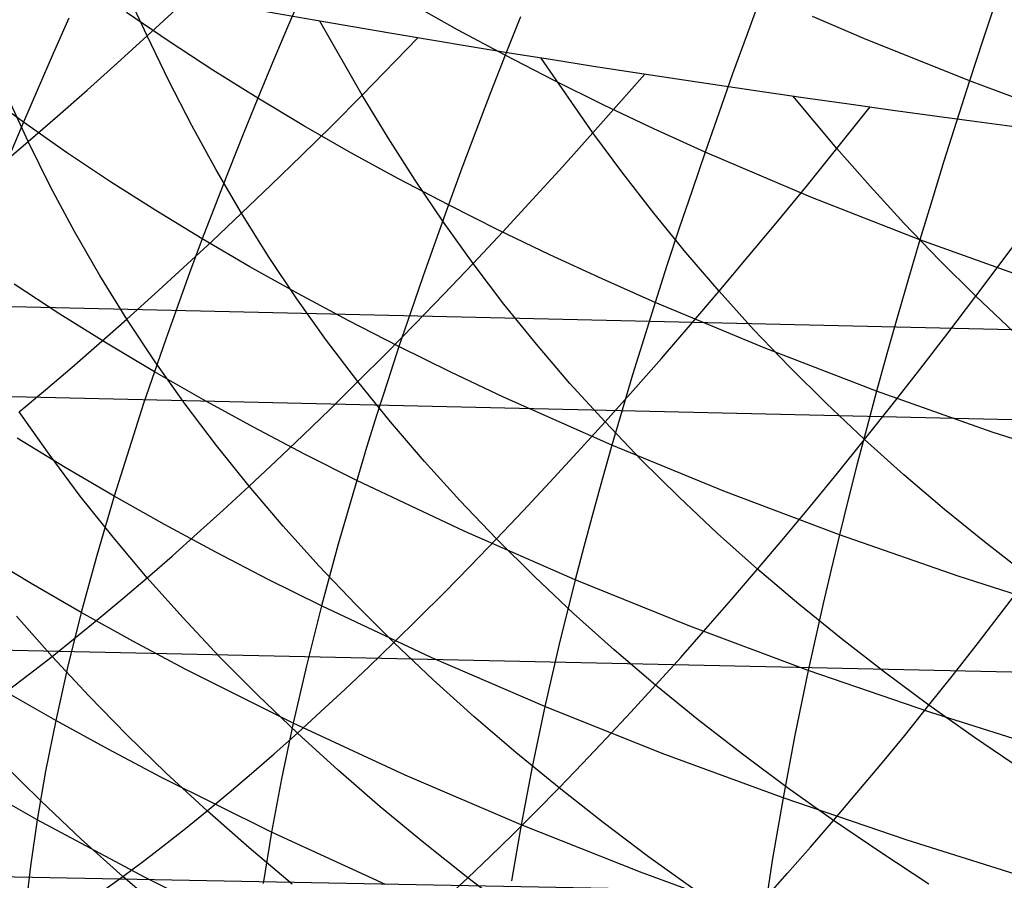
# Model space of a CAD drawing. Extents: x -274 to 274, y -220 to 276.
# Tile 18 of 164: x -260.81 to -259.25, y 9.41 to 10.78. Entities that reach past the tile are written whole.
import ezdxf

# ---------------------------------------------------------------- set-up
doc = ezdxf.new("R2010")
doc.units = 0
doc.layers.add('PREDEFINITO', color=7, linetype='CONTINUOUS')

msp = doc.modelspace()

# ---------------------------------------------------------------- linework, layer by layer
at = {"layer": 'PREDEFINITO'}
for p, q in [((-260.611, 10.7507, 682.9735), (-260.6482, 10.8311, 683.0061)), ((-260.3609, 10.8276, 692.5785), (-260.3864, 10.7682, 692.5163)), ((-259.6351, 10.8173, 693.1776), (-259.6586, 10.7535, 693.1224)), ((-260.611, 10.7507, 682.9735), (-260.5453, 10.8117, 682.9002)), ((-260.1183, 10.7606, 692.7583), (-260.1921, 10.802, 692.7191)), ((-259.2626, 10.8097, 693.4257), (-259.2844, 10.7442, 693.3736)), ((-260.5759, 10.7418, 692.3067), (-260.6435, 10.7881, 692.2663)), ((-260.735, 10.7787, 692.1591), (-260.7599, 10.7229, 692.0912)), ((-260.2697, 10.6568, 682.6474), (-260.3367, 10.7742, 682.6987)), ((-260.0185, 10.7812, 692.8568), (-260.0428, 10.72, 692.7968)), ((-259.4731, 10.7465, 693.2499), (-259.5548, 10.7815, 693.2141)), ((-260.3864, 10.7682, 692.5163), (-260.4112, 10.7097, 692.452)), ((-260.0428, 10.72, 692.7968), (-260.1183, 10.7606, 692.7583)), ((-259.6586, 10.7535, 693.1224), (-259.6815, 10.6904, 693.065)), ((-260.6587, 10.7073, 683.0286), (-260.611, 10.7507, 682.9735)), ((-260.5763, 10.6794, 682.9445), (-260.611, 10.7507, 682.9735)), ((-260.5065, 10.6964, 692.3466), (-260.5759, 10.7418, 692.3067)), ((-260.2697, 10.6568, 682.6474), (-260.1811, 10.7476, 682.5589)), ((-259.3056, 10.6793, 693.3191), (-259.4731, 10.7465, 693.2499)), ((-259.2844, 10.7442, 693.3736), (-259.3056, 10.6793, 693.3191)), ((-260.7599, 10.7229, 692.0912), (-260.784, 10.6679, 692.0215)), ((-260.7062, 10.6648, 683.0853), (-260.6587, 10.7073, 683.0286)), ((-260.4112, 10.7097, 692.452), (-260.4352, 10.6519, 692.3858)), ((-260.0428, 10.72, 692.7968), (-260.0664, 10.6595, 692.7347)), ((-259.9657, 10.6803, 692.8346), (-260.0428, 10.72, 692.7968)), ((-259.9033, 10.5968, 682.3398), (-259.9857, 10.7157, 682.3949)), ((-260.4352, 10.6519, 692.3858), (-260.5065, 10.6964, 692.3466)), ((-260.5398, 10.6086, 682.9158), (-260.5763, 10.6794, 682.9445)), ((-259.887, 10.6415, 692.8717), (-259.9657, 10.6803, 692.8346)), ((-259.9033, 10.5968, 682.3398), (-259.8209, 10.6901, 682.2656)), ((-259.6815, 10.6904, 693.065), (-259.7036, 10.6281, 693.0054)), ((-259.3056, 10.6793, 693.3191), (-259.3262, 10.6152, 693.2625)), ((-259.1329, 10.6156, 693.3854), (-259.3056, 10.6793, 693.3191)), ((-260.8073, 10.6137, 691.9499), (-260.8735, 10.6622, 691.9105)), ((-260.784, 10.6679, 692.0215), (-260.8073, 10.6137, 691.9499)), ((-260.7533, 10.6234, 683.1436), (-260.7062, 10.6648, 683.0853)), ((-260.7999, 10.5831, 683.2035), (-260.8333, 10.6559, 683.2304)), ((-260.4352, 10.6519, 692.3858), (-260.4584, 10.5949, 692.3177)), ((-260.3622, 10.6083, 692.4244), (-260.4352, 10.6519, 692.3858)), ((-260.318, 10.6083, 682.6979), (-260.2697, 10.6568, 682.6474)), ((-260.2285, 10.5889, 682.6178), (-260.2697, 10.6568, 682.6474)), ((-260.0664, 10.6595, 692.7347), (-260.0892, 10.5998, 692.6706)), ((-259.516, 10.5722, 682.0543), (-259.5861, 10.6556, 682.0949)), ((-259.8068, 10.6036, 692.9081), (-259.887, 10.6415, 692.8717)), ((-259.516, 10.5722, 682.0543), (-259.4633, 10.6382, 682.0115)), ((-260.8073, 10.6137, 691.9499), (-260.8298, 10.5602, 691.8767)), ((-260.7391, 10.566, 691.9889), (-260.8073, 10.6137, 691.9499)), ((-260.7999, 10.5831, 683.2035), (-260.7533, 10.6234, 683.1436)), ((-259.7036, 10.6281, 693.0054), (-259.7251, 10.5665, 692.9438)), ((-259.3262, 10.6152, 693.2625), (-259.3461, 10.5518, 693.2037)), ((-260.5015, 10.5385, 682.8874), (-260.5398, 10.6086, 682.9158)), ((-260.3661, 10.5609, 682.75), (-260.318, 10.6083, 682.6979)), ((-260.2874, 10.5655, 692.4624), (-260.3622, 10.6083, 692.4244)), ((-260.0892, 10.5998, 692.6706), (-260.1114, 10.5409, 692.6045)), ((-259.7251, 10.5665, 692.9438), (-259.8068, 10.6036, 692.9081)), ((-260.8458, 10.5441, 683.2652), (-260.7999, 10.5831, 683.2035)), ((-260.7643, 10.5113, 683.1771), (-260.7999, 10.5831, 683.2035)), ((-260.4584, 10.5949, 692.3177), (-260.4809, 10.5387, 692.2477)), ((-260.1855, 10.5217, 682.5884), (-260.2285, 10.5889, 682.6178)), ((-259.9512, 10.5435, 682.385), (-259.9033, 10.5968, 682.3398)), ((-259.8559, 10.5328, 682.31), (-259.9033, 10.5968, 682.3398)), ((-260.6691, 10.5193, 692.0272), (-260.7391, 10.566, 691.9889)), ((-259.7251, 10.5665, 692.9438), (-259.746, 10.5057, 692.88)), ((-259.5574, 10.4951, 693.0131), (-259.7251, 10.5665, 692.9438)), ((-259.5629, 10.5142, 682.0939), (-259.516, 10.5722, 682.0543)), ((-259.4633, 10.5124, 682.0251), (-259.516, 10.5722, 682.0543)), ((-260.4138, 10.5145, 682.8038), (-260.3661, 10.5609, 682.75)), ((-260.2109, 10.5237, 692.4997), (-260.2874, 10.5655, 692.4624)), ((-259.3461, 10.5518, 693.2037), (-259.3655, 10.4892, 693.1427)), ((-260.4809, 10.5387, 692.2477), (-260.5025, 10.4832, 692.1759)), ((-260.461, 10.4693, 682.8595), (-260.5015, 10.5385, 682.8874)), ((-260.1114, 10.5409, 692.6045), (-260.1328, 10.4827, 692.5364)), ((-259.999, 10.4911, 682.4319), (-259.9512, 10.5435, 682.385)), ((-260.5972, 10.4735, 692.065), (-260.6691, 10.5193, 692.0272)), ((-260.1328, 10.4827, 692.5364), (-260.2109, 10.5237, 692.4997)), ((-260.1406, 10.4552, 682.5596), (-260.1855, 10.5217, 682.5884)), ((-259.8068, 10.4695, 682.2805), (-259.8559, 10.5328, 682.31)), ((-260.7263, 10.4403, 683.1512), (-260.7643, 10.5113, 683.1771)), ((-260.461, 10.4693, 682.8595), (-260.4138, 10.5145, 682.8038)), ((-259.746, 10.5057, 692.88), (-259.7662, 10.4457, 692.8143)), ((-259.6098, 10.457, 682.1351), (-259.5629, 10.5142, 682.0939)), ((-259.409, 10.4533, 681.9964), (-259.4633, 10.5124, 682.0251)), ((-260.0465, 10.4398, 682.4806), (-259.999, 10.4911, 682.4319)), ((-259.3842, 10.4273, 693.0796), (-259.5574, 10.4951, 693.0131)), ((-259.3655, 10.4892, 693.1427), (-259.3842, 10.4273, 693.0796)), ((-260.5234, 10.4286, 692.1022), (-260.5972, 10.4735, 692.065)), ((-260.5025, 10.4832, 692.1759), (-260.5234, 10.4286, 692.1022)), ((-260.1328, 10.4827, 692.5364), (-260.1534, 10.4253, 692.4664)), ((-260.053, 10.4427, 692.5725), (-260.1328, 10.4827, 692.5364)), ((-260.5076, 10.4253, 682.9171), (-260.461, 10.4693, 682.8595)), ((-260.4183, 10.401, 682.8322), (-260.461, 10.4693, 682.8595)), ((-259.7559, 10.4071, 682.2516), (-259.8068, 10.4695, 682.2805)), ((-259.6566, 10.4007, 682.1782), (-259.6098, 10.457, 682.1351)), ((-259.2503, 10.3976, 681.9016), (-259.2052, 10.4585, 681.8647)), ((-260.0936, 10.3897, 682.5312), (-260.1406, 10.4552, 682.5596)), ((-259.9717, 10.4035, 692.6079), (-260.053, 10.4427, 692.5725)), ((-259.7662, 10.4457, 692.8143), (-259.7857, 10.3864, 692.7465)), ((-259.353, 10.395, 681.9681), (-259.409, 10.4533, 681.9964)), ((-260.686, 10.3704, 683.1258), (-260.7263, 10.4403, 683.1512)), ((-260.5535, 10.3827, 682.9766), (-260.5076, 10.4253, 682.9171)), ((-260.5234, 10.4286, 692.1022), (-260.5435, 10.3747, 692.0269)), ((-260.4479, 10.3846, 692.1389), (-260.5234, 10.4286, 692.1022)), ((-260.1534, 10.4253, 692.4664), (-260.1734, 10.3687, 692.3946)), ((-260.0936, 10.3897, 682.5312), (-260.0465, 10.4398, 682.4806)), ((-259.3842, 10.4273, 693.0796), (-259.4023, 10.3661, 693.0144)), ((-259.2058, 10.363, 693.1433), (-259.3842, 10.4273, 693.0796)), ((-249.28, 10.0586, 696.6639), (-264.924, 10.4137, 693.3263)), ((-254.6919, 10.0366, 722.1356), (-270.3615, 10.3981, 718.92)), ((-260.3732, 10.3337, 682.8056), (-260.4183, 10.401, 682.8322)), ((-259.8888, 10.3652, 692.6427), (-259.9717, 10.4035, 692.6079)), ((-259.703, 10.3456, 682.2232), (-259.7559, 10.4071, 682.2516)), ((-259.703, 10.3456, 682.2232), (-259.6566, 10.4007, 682.1782)), ((-259.2953, 10.3377, 681.9405), (-259.353, 10.395, 681.9681)), ((-259.2953, 10.3377, 681.9405), (-259.2503, 10.3976, 681.9016)), ((-260.5987, 10.3414, 683.0379), (-260.5535, 10.3827, 682.9766)), ((-260.3707, 10.3414, 692.175), (-260.4479, 10.3846, 692.1389)), ((-260.1402, 10.3409, 682.5839), (-260.0936, 10.3897, 682.5312)), ((-260.0445, 10.3252, 682.5036), (-260.0936, 10.3897, 682.5312)), ((-259.7857, 10.3864, 692.7465), (-259.8045, 10.3278, 692.6768)), ((-260.6433, 10.3014, 683.1011), (-260.686, 10.3704, 683.1258)), ((-260.5435, 10.3747, 692.0269), (-260.5629, 10.3217, 691.9498)), ((-260.1734, 10.3687, 692.3946), (-260.1926, 10.3129, 692.3209)), ((-259.8045, 10.3278, 692.6768), (-259.8888, 10.3652, 692.6427)), ((-259.4023, 10.3661, 693.0144), (-259.4199, 10.3057, 692.9473)), ((-260.7495, 10.3095, 691.7198), (-260.8218, 10.3567, 691.6835)), ((-260.6433, 10.3014, 683.1011), (-260.5987, 10.3414, 683.0379)), ((-260.326, 10.2675, 682.7796), (-260.3732, 10.3337, 682.8056)), ((-260.2918, 10.2992, 692.2105), (-260.3707, 10.3414, 692.175)), ((-260.1862, 10.2933, 682.6387), (-260.1402, 10.3409, 682.5839)), ((-259.749, 10.2917, 682.2704), (-259.703, 10.3456, 682.2232)), ((-259.6482, 10.2852, 682.1957), (-259.703, 10.3456, 682.2232)), ((-259.34, 10.279, 681.9815), (-259.2953, 10.3377, 681.9405)), ((-259.2357, 10.2814, 681.9136), (-259.2953, 10.3377, 681.9405)), ((-260.5629, 10.3217, 691.9498), (-260.5815, 10.2694, 691.8711)), ((-259.9931, 10.2618, 682.4766), (-260.0445, 10.3252, 682.5036)), ((-259.8045, 10.3278, 692.6768), (-259.8227, 10.2701, 692.6052)), ((-259.6315, 10.2557, 692.7432), (-259.8045, 10.3278, 692.6768)), ((-260.6753, 10.2633, 691.7555), (-260.7495, 10.3095, 691.7198)), ((-260.6871, 10.2627, 683.166), (-260.6433, 10.3014, 683.1011)), ((-260.5982, 10.2335, 683.077), (-260.6433, 10.3014, 683.1011)), ((-260.1926, 10.3129, 692.3209), (-260.2112, 10.2578, 692.2454)), ((-259.4199, 10.3057, 692.9473), (-259.4367, 10.2461, 692.8781)), ((-260.2112, 10.2578, 692.2454), (-260.2918, 10.2992, 692.2105)), ((-260.2316, 10.2471, 682.6955), (-260.1862, 10.2933, 682.6387)), ((-259.7946, 10.2392, 682.3198), (-259.749, 10.2917, 682.2704)), ((-259.5914, 10.2258, 682.1689), (-259.6482, 10.2852, 682.1957)), ((-260.5815, 10.2694, 691.8711), (-260.5994, 10.218, 691.7907)), ((-259.8227, 10.2701, 692.6052), (-259.8402, 10.2131, 692.5317)), ((-259.3844, 10.2215, 682.0247), (-259.34, 10.279, 681.9815)), ((-260.7301, 10.2253, 683.2327), (-260.6871, 10.2627, 683.166)), ((-260.5994, 10.218, 691.7907), (-260.6753, 10.2633, 691.7555)), ((-260.2764, 10.2023, 682.7543), (-260.326, 10.2675, 682.7796)), ((-260.2112, 10.2578, 692.2454), (-260.229, 10.2036, 692.1682)), ((-260.129, 10.2174, 692.2798), (-260.2112, 10.2578, 692.2454)), ((-259.9397, 10.1995, 682.4504), (-259.9931, 10.2618, 682.4766)), ((-259.453, 10.1872, 692.807), (-259.6315, 10.2557, 692.7432)), ((-260.2764, 10.2023, 682.7543), (-260.2316, 10.2471, 682.6955)), ((-259.8396, 10.1881, 682.3713), (-259.7946, 10.2392, 682.3198)), ((-259.4367, 10.2461, 692.8781), (-259.453, 10.1872, 692.807)), ((-260.7725, 10.1893, 683.3011), (-260.7301, 10.2253, 683.2327)), ((-260.5507, 10.1667, 683.0536), (-260.5982, 10.2335, 683.077)), ((-259.5327, 10.1675, 682.143), (-259.5914, 10.2258, 682.1689)), ((-260.5994, 10.218, 691.7907), (-260.6165, 10.1673, 691.7088)), ((-260.5216, 10.1735, 691.8255), (-260.5994, 10.218, 691.7907)), ((-260.0453, 10.1778, 692.3136), (-260.129, 10.2174, 692.2798)), ((-259.8402, 10.2131, 692.5317), (-259.857, 10.1569, 692.4564)), ((-259.4284, 10.1653, 682.0702), (-259.3844, 10.2215, 682.0247)), ((-260.3206, 10.1588, 682.815), (-260.2764, 10.2023, 682.7543)), ((-260.2247, 10.1382, 682.7297), (-260.2764, 10.2023, 682.7543)), ((-260.229, 10.2036, 692.1682), (-260.2461, 10.1501, 692.0893)), ((-259.8841, 10.1382, 682.425), (-259.9397, 10.1995, 682.4504)), ((-260.8141, 10.1545, 683.3712), (-260.7725, 10.1893, 683.3011)), ((-259.8732, 10.1014, 692.3793), (-260.0453, 10.1778, 692.3136)), ((-259.8841, 10.1382, 682.425), (-259.8396, 10.1881, 682.3713)), ((-259.453, 10.1872, 692.807), (-259.4687, 10.129, 692.734)), ((-259.2694, 10.1222, 692.8682), (-259.453, 10.1872, 692.807)), ((-260.6165, 10.1673, 691.7088), (-260.6328, 10.1175, 691.6253)), ((-260.501, 10.101, 683.0308), (-260.5507, 10.1667, 683.0536)), ((-260.4422, 10.13, 691.8597), (-260.5216, 10.1735, 691.8255)), ((-259.472, 10.1104, 682.1179), (-259.5327, 10.1675, 682.143)), ((-259.472, 10.1104, 682.1179), (-259.4284, 10.1653, 682.0702)), ((-260.7667, 10.0871, 683.3503), (-260.8141, 10.1545, 683.3712)), ((-260.364, 10.1166, 682.8777), (-260.3206, 10.1588, 682.815)), ((-260.2461, 10.1501, 692.0893), (-260.2625, 10.0975, 692.0087)), ((-259.857, 10.1569, 692.4564), (-259.8732, 10.1014, 692.3793)), ((-260.361, 10.0873, 691.8933), (-260.4422, 10.13, 691.8597)), ((-260.1707, 10.0753, 682.7059), (-260.2247, 10.1382, 682.7297)), ((-259.9281, 10.0898, 682.4807), (-259.8841, 10.1382, 682.425)), ((-259.8265, 10.0782, 682.4003), (-259.8841, 10.1382, 682.425)), ((-259.4687, 10.129, 692.734), (-259.4838, 10.0717, 692.6591)), ((-260.7413, 10.066, 691.4207), (-260.8175, 10.1127, 691.387)), ((-260.6328, 10.1175, 691.6253), (-260.6633, 10.0203, 691.4539)), ((-260.4068, 10.0758, 682.9423), (-260.364, 10.1166, 682.8777)), ((-259.0809, 10.0607, 692.9267), (-259.2694, 10.1222, 692.8682)), ((-260.449, 10.0363, 683.0086), (-260.501, 10.101, 683.0308)), ((-260.2625, 10.0975, 692.0087), (-260.2782, 10.0456, 691.9265)), ((-259.8732, 10.1014, 692.3793), (-259.8888, 10.0468, 692.3005)), ((-259.6954, 10.0286, 692.4428), (-259.8732, 10.1014, 692.3793)), ((-259.5152, 10.0569, 682.1679), (-259.472, 10.1104, 682.1179)), ((-259.4096, 10.0544, 682.0936), (-259.472, 10.1104, 682.1179)), ((-260.717, 10.0207, 683.3301), (-260.7667, 10.0871, 683.3503)), ((-260.2782, 10.0456, 691.9265), (-260.361, 10.0873, 691.8933)), ((-259.9715, 10.0427, 682.5386), (-259.9281, 10.0898, 682.4807)), ((-260.6633, 10.0203, 691.4539), (-260.7413, 10.066, 691.4207)), ((-260.449, 10.0363, 683.0086), (-260.4068, 10.0758, 682.9423)), ((-260.1146, 10.0134, 682.6828), (-260.1707, 10.0753, 682.7059)), ((-259.7669, 10.0192, 682.3765), (-259.8265, 10.0782, 682.4003)), ((-259.4838, 10.0717, 692.6591), (-259.4982, 10.0151, 692.5823)), ((-259.5579, 10.0048, 682.2201), (-259.5152, 10.0569, 682.1679)), ((-259.3452, 9.9995, 682.0702), (-259.4096, 10.0544, 682.0936)), ((-260.4904, 9.9981, 683.0768), (-260.449, 10.0363, 683.0086)), ((-260.3948, 9.9727, 682.9872), (-260.449, 10.0363, 683.0086)), ((-260.2782, 10.0456, 691.9265), (-260.3076, 9.9443, 691.7573)), ((-260.1079, 9.9648, 691.9912), (-260.2782, 10.0456, 691.9265)), ((-260.0142, 9.997, 682.5985), (-259.9715, 10.0427, 682.5386)), ((-259.8888, 10.0468, 692.3005), (-259.9036, 9.9929, 692.2199)), ((-260.6651, 9.9554, 683.3105), (-260.717, 10.0207, 683.3301)), ((-260.6633, 10.0203, 691.4539), (-260.6908, 9.9263, 691.2768)), ((-260.5835, 9.9754, 691.4867), (-260.6633, 10.0203, 691.4539)), ((-259.7054, 9.9614, 682.3534), (-259.7669, 10.0192, 682.3765)), ((-259.5121, 9.9593, 692.5038), (-259.6954, 10.0286, 692.4428)), ((-260.0564, 9.9526, 682.6603), (-260.1146, 10.0134, 682.6828)), ((-259.6001, 9.954, 682.2746), (-259.5579, 10.0048, 682.2201)), ((-259.4982, 10.0151, 692.5823), (-259.5121, 9.9593, 692.5038)), ((-260.5313, 9.9612, 683.1467), (-260.4904, 9.9981, 683.0768)), ((-260.0564, 9.9526, 682.6603), (-260.0142, 9.997, 682.5985)), ((-259.9036, 9.9929, 692.2199), (-259.9179, 9.9399, 692.1377)), ((-259.2792, 9.9457, 682.0475), (-259.3452, 9.9995, 682.0702)), ((-260.5021, 9.9315, 691.5189), (-260.5835, 9.9754, 691.4867)), ((-260.3384, 9.9102, 682.9664), (-260.3948, 9.9727, 682.9872)), ((-260.5714, 9.9255, 683.2182), (-260.5313, 9.9612, 683.1467)), ((-259.9315, 9.8876, 692.0538), (-260.1079, 9.9648, 691.9912)), ((-259.6419, 9.9046, 682.3311), (-259.7054, 9.9614, 682.3534)), ((-259.5121, 9.9593, 692.5038), (-259.5253, 9.9043, 692.4235)), ((-259.3236, 9.8937, 692.5625), (-259.5121, 9.9593, 692.5038)), ((-260.6108, 9.8912, 683.2915), (-260.6651, 9.9554, 683.3105)), ((-260.3076, 9.9443, 691.7573), (-260.3341, 9.8463, 691.5821)), ((-260.098, 9.9096, 682.7242), (-260.0564, 9.9526, 682.6603)), ((-259.9962, 9.893, 682.6387), (-260.0564, 9.9526, 682.6603)), ((-259.6419, 9.9046, 682.3311), (-259.6001, 9.954, 682.2746)), ((-259.2113, 9.893, 682.0257), (-259.2792, 9.9457, 682.0475)), ((-260.7952, 9.8819, 691.0631), (-260.8732, 9.929, 691.0315)), ((-260.6908, 9.9263, 691.2768), (-260.7154, 9.8357, 691.0943)), ((-260.6108, 9.8912, 683.2915), (-260.5714, 9.9255, 683.2182)), ((-260.4189, 9.8884, 691.5508), (-260.5021, 9.9315, 691.5189)), ((-259.9179, 9.9399, 692.1377), (-259.9315, 9.8876, 692.0538)), ((-260.2799, 9.8487, 682.9462), (-260.3384, 9.9102, 682.9664)), ((-260.1391, 9.8678, 682.7899), (-260.098, 9.9096, 682.7242)), ((-259.6831, 9.8566, 682.3898), (-259.6419, 9.9046, 682.3311)), ((-259.5765, 9.849, 682.3096), (-259.6419, 9.9046, 682.3311)), ((-259.5253, 9.9043, 692.4235), (-259.538, 9.8501, 692.3415)), ((-260.7154, 9.8357, 691.0943), (-260.7952, 9.8819, 691.0631)), ((-260.6496, 9.8581, 683.3663), (-260.6108, 9.8912, 683.2915)), ((-260.5544, 9.828, 683.273), (-260.6108, 9.8912, 683.2915)), ((-260.3341, 9.8463, 691.5821), (-260.4189, 9.8884, 691.5508)), ((-259.934, 9.8344, 682.6177), (-259.9962, 9.893, 682.6387)), ((-259.9315, 9.8876, 692.0538), (-259.9567, 9.7856, 691.8813)), ((-259.7492, 9.814, 692.1143), (-259.9315, 9.8876, 692.0538)), ((-259.1303, 9.8316, 692.6187), (-259.3236, 9.8937, 692.5625)), ((-259.2516, 9.8399, 682.0784), (-259.2113, 9.893, 682.0257)), ((-249.3562, 9.5301, 696.9767), (-264.9987, 9.8647, 693.6296)), ((-260.1795, 9.8274, 682.8574), (-260.1391, 9.8678, 682.7899)), ((-260.6877, 9.8263, 683.4426), (-260.6496, 9.8581, 683.3663)), ((-260.2193, 9.7883, 682.9268), (-260.2799, 9.8487, 682.9462)), ((-259.7238, 9.8099, 682.4505), (-259.6831, 9.8566, 682.3898)), ((-259.5094, 9.7945, 682.2889), (-259.5765, 9.849, 682.3096)), ((-259.538, 9.8501, 692.3415), (-259.5615, 9.7441, 692.1725)), ((-260.7154, 9.8357, 691.0943), (-260.7372, 9.7485, 690.9067)), ((-260.6339, 9.7904, 691.125), (-260.7154, 9.8357, 691.0943)), ((-260.3341, 9.8463, 691.5821), (-260.358, 9.7515, 691.4012)), ((-260.1598, 9.7647, 691.6434), (-260.3341, 9.8463, 691.5821)), ((-259.8698, 9.7769, 682.5974), (-259.934, 9.8344, 682.6177)), ((-259.2914, 9.7882, 682.1334), (-259.2516, 9.8399, 682.0784)), ((-260.7619, 9.7663, 683.5999), (-260.8181, 9.8302, 683.6158)), ((-260.7252, 9.7957, 683.5205), (-260.6877, 9.8263, 683.4426)), ((-260.4959, 9.7658, 683.2552), (-260.5544, 9.828, 683.273)), ((-260.2193, 9.7883, 682.9268), (-260.1795, 9.8274, 682.8574)), ((-259.764, 9.7645, 682.5132), (-259.7238, 9.8099, 682.4505)), ((-259.5615, 9.7441, 692.1725), (-259.7492, 9.814, 692.1143)), ((-260.7619, 9.7663, 683.5999), (-260.7252, 9.7957, 683.5205)), ((-260.5506, 9.7461, 691.1554), (-260.6339, 9.7904, 691.125)), ((-260.2585, 9.7505, 682.9979), (-260.2193, 9.7883, 682.9268)), ((-260.1567, 9.729, 682.9079), (-260.2193, 9.7883, 682.9268)), ((-259.9567, 9.7856, 691.8813), (-259.9794, 9.6867, 691.7028)), ((-259.4405, 9.7411, 682.2689), (-259.5094, 9.7945, 682.2889)), ((-259.3308, 9.7378, 682.1905), (-259.2914, 9.7882, 682.1334)), ((-259.8037, 9.7205, 682.5779), (-259.8698, 9.7769, 682.5974)), ((-260.798, 9.7382, 683.6806), (-260.7619, 9.7663, 683.5999)), ((-260.7036, 9.7035, 683.5844), (-260.7619, 9.7663, 683.5999)), ((-260.4352, 9.7047, 683.238), (-260.4959, 9.7658, 683.2552)), ((-259.9794, 9.6867, 691.7028), (-260.1598, 9.7647, 691.6434)), ((-259.8037, 9.7205, 682.5779), (-259.764, 9.7645, 682.5132)), ((-260.8334, 9.7112, 683.7628), (-260.798, 9.7382, 683.6806)), ((-260.7372, 9.7485, 690.9067), (-260.7561, 9.6646, 690.7144)), ((-260.3791, 9.6601, 691.2149), (-260.5506, 9.7461, 691.1554)), ((-260.358, 9.7515, 691.4012), (-260.3791, 9.6601, 691.2149)), ((-260.2971, 9.714, 683.0707), (-260.2585, 9.7505, 682.9979)), ((-259.5615, 9.7441, 692.1725), (-259.5827, 9.6413, 691.9972)), ((-259.3687, 9.6777, 692.2286), (-259.5615, 9.7441, 692.1725)), ((-259.3698, 9.6887, 682.2497), (-259.4405, 9.7411, 682.2689)), ((-259.3698, 9.6887, 682.2497), (-259.3308, 9.7378, 682.1905)), ((-260.0921, 9.6708, 682.8898), (-260.1567, 9.729, 682.9079)), ((-260.7561, 9.6646, 690.7144), (-260.8375, 9.7112, 690.6853)), ((-260.3351, 9.6787, 683.1452), (-260.2971, 9.714, 683.0707)), ((-259.8429, 9.6778, 682.6445), (-259.8037, 9.7205, 682.5779)), ((-259.7358, 9.6652, 682.5591), (-259.8037, 9.7205, 682.5779)), ((-260.6431, 9.6416, 683.5695), (-260.7036, 9.7035, 683.5844)), ((-260.3725, 9.6447, 683.2213), (-260.4352, 9.7047, 683.238)), ((-260.3725, 9.6447, 683.2213), (-260.3351, 9.6787, 683.1452)), ((-259.9794, 9.6867, 691.7028), (-259.9996, 9.5912, 691.5185)), ((-259.7932, 9.6124, 691.7602), (-259.9794, 9.6867, 691.7028)), ((-259.8815, 9.6364, 682.713), (-259.8429, 9.6778, 682.6445)), ((-259.4084, 9.641, 682.311), (-259.3698, 9.6887, 682.2497)), ((-259.2975, 9.6375, 682.2312), (-259.3698, 9.6887, 682.2497)), ((-259.171, 9.615, 692.2825), (-259.3687, 9.6777, 692.2286)), ((-260.7561, 9.6646, 690.7144), (-260.7723, 9.5841, 690.5176)), ((-260.673, 9.6189, 690.7431), (-260.7561, 9.6646, 690.7144)), ((-260.3791, 9.6601, 691.2149), (-260.3976, 9.572, 691.0234)), ((-260.2012, 9.5777, 691.2727), (-260.3791, 9.6601, 691.2149)), ((-260.0256, 9.6136, 682.8722), (-260.0921, 9.6708, 682.8898)), ((-259.6661, 9.611, 682.5409), (-259.7358, 9.6652, 682.5591)), ((-260.4093, 9.6119, 683.299), (-260.3725, 9.6447, 683.2213)), ((-260.3078, 9.5857, 683.2053), (-260.3725, 9.6447, 683.2213)), ((-260.5805, 9.5809, 683.5551), (-260.6431, 9.6416, 683.5695)), ((-259.9196, 9.5963, 682.7833), (-259.8815, 9.6364, 682.713)), ((-259.5827, 9.6413, 691.9972), (-259.6015, 9.5417, 691.8157)), ((-259.4465, 9.5947, 682.3743), (-259.4084, 9.641, 682.311)), ((-259.2235, 9.5874, 682.2135), (-259.2975, 9.6375, 682.2312)), ((-260.5881, 9.5741, 690.7715), (-260.673, 9.6189, 690.7431)), ((-259.9571, 9.5575, 682.8554), (-260.0256, 9.6136, 682.8722)), ((-259.6015, 9.5417, 691.8157), (-259.7932, 9.6124, 691.7602)), ((-260.7798, 9.537, 683.9066), (-260.842, 9.5985, 683.9186)), ((-260.4454, 9.5804, 683.3783), (-260.4093, 9.6119, 683.299)), ((-259.5945, 9.5579, 682.5235), (-259.6661, 9.611, 682.5409)), ((-254.0383, 9.2859, 718.9948), (-269.6988, 9.5864, 715.7287)), ((-260.7723, 9.5841, 690.5176), (-260.7856, 9.5071, 690.3166)), ((-260.241, 9.5277, 683.1899), (-260.3078, 9.5857, 683.2053)), ((-259.9996, 9.5912, 691.5185), (-260.0172, 9.499, 691.3287)), ((-259.9571, 9.5575, 682.8554), (-259.9196, 9.5963, 682.7833)), ((-259.4841, 9.5496, 682.4396), (-259.4465, 9.5947, 682.3743)), ((-260.4135, 9.4873, 690.8272), (-260.5881, 9.5741, 690.7715)), ((-260.5159, 9.5211, 683.5413), (-260.5805, 9.5809, 683.5551)), ((-260.4809, 9.5502, 683.4591), (-260.4454, 9.5804, 683.3783)), ((-260.3976, 9.572, 691.0234), (-260.4135, 9.4873, 690.8272)), ((-260.0172, 9.499, 691.3287), (-260.2012, 9.5777, 691.2727)), ((-260.7856, 9.5071, 690.3166), (-260.8684, 9.5541, 690.2896)), ((-260.5159, 9.5211, 683.5413), (-260.4809, 9.5502, 683.4591)), ((-259.9941, 9.52, 682.9292), (-259.9571, 9.5575, 682.8554)), ((-259.8869, 9.5025, 682.8391), (-259.9571, 9.5575, 682.8554)), ((-259.5213, 9.5058, 682.5068), (-259.5945, 9.5579, 682.5235)), ((-260.7156, 9.4765, 683.895), (-260.7798, 9.537, 683.9066)), ((-259.6015, 9.5417, 691.8157), (-259.618, 9.4454, 691.6284)), ((-259.4047, 9.4746, 691.8692), (-259.6015, 9.5417, 691.8157)), ((-259.5213, 9.5058, 682.5068), (-259.4841, 9.5496, 682.4396)), ((-260.5501, 9.4933, 683.6249), (-260.5159, 9.5211, 683.5413)), ((-260.4492, 9.4624, 683.528), (-260.5159, 9.5211, 683.5413)), ((-260.1724, 9.4709, 683.175), (-260.241, 9.5277, 683.1899)), ((-260.0306, 9.4837, 683.0047), (-259.9941, 9.52, 682.9292)), ((-260.7856, 9.5071, 690.3166), (-260.7963, 9.4335, 690.1118)), ((-260.6149, 9.4158, 690.3697), (-260.7856, 9.5071, 690.3166)), ((-259.558, 9.4634, 682.5759), (-259.5213, 9.5058, 682.5068)), ((-259.4464, 9.4549, 682.4908), (-259.5213, 9.5058, 682.5068)), ((-260.5838, 9.4667, 683.71), (-260.5501, 9.4933, 683.6249)), ((-260.0172, 9.499, 691.3287), (-260.0325, 9.4102, 691.1339)), ((-259.8275, 9.4239, 691.3831), (-260.0172, 9.499, 691.3287)), ((-259.8148, 9.4485, 682.8236), (-259.8869, 9.5025, 682.8391)), ((-260.6493, 9.4171, 683.884), (-260.7156, 9.4765, 683.895)), ((-260.4135, 9.4873, 690.8272), (-260.4267, 9.4061, 690.6265)), ((-260.2324, 9.4042, 690.8814), (-260.4135, 9.4873, 690.8272)), ((-260.0665, 9.4487, 683.0819), (-260.0306, 9.4837, 683.0047)), ((-259.203, 9.4112, 691.9207), (-259.4047, 9.4746, 691.8692)), ((-260.6168, 9.4413, 683.7963), (-260.5838, 9.4667, 683.71)), ((-260.3806, 9.4047, 683.5153), (-260.4492, 9.4624, 683.528)), ((-260.1018, 9.415, 683.1608), (-260.1724, 9.4709, 683.175)), ((-259.5943, 9.4222, 682.6469), (-259.558, 9.4634, 682.5759)), ((-260.6493, 9.4171, 683.884), (-260.6168, 9.4413, 683.7963)), ((-260.1018, 9.415, 683.1608), (-260.0665, 9.4487, 683.0819)), ((-259.7409, 9.3956, 682.8086), (-259.8148, 9.4485, 682.8236)), ((-259.618, 9.4454, 691.6284), (-259.6322, 9.3525, 691.4357)), ((-259.3699, 9.405, 682.4754), (-259.4464, 9.4549, 682.4908)), ((-260.7963, 9.4335, 690.1118), (-260.8043, 9.3635, 689.9035)), ((-260.7122, 9.3722, 684.063), (-260.6493, 9.4171, 683.884)), ((-260.5809, 9.3587, 683.8734), (-260.6493, 9.4171, 683.884)), ((-260.4374, 9.3283, 690.4215), (-260.6149, 9.4158, 690.3697)), ((-260.1366, 9.3825, 683.2412), (-260.1018, 9.415, 683.1608)), ((-260.0295, 9.3602, 683.1471), (-260.1018, 9.415, 683.1608)), ((-259.6322, 9.3525, 691.4357), (-259.8275, 9.4239, 691.3831)), ((-259.6301, 9.3824, 682.7198), (-259.5943, 9.4222, 682.6469))]:
    msp.add_line(p, q, dxfattribs=at)
at = {"layer": 'PREDEFINITO', "extrusion": (-0.05162, -0.990057, 0.130855)}
msp.add_circle((-255.7853, 681.5957, 92.1061), 7, dxfattribs=at)

doc.saveas('drawing.dxf')
